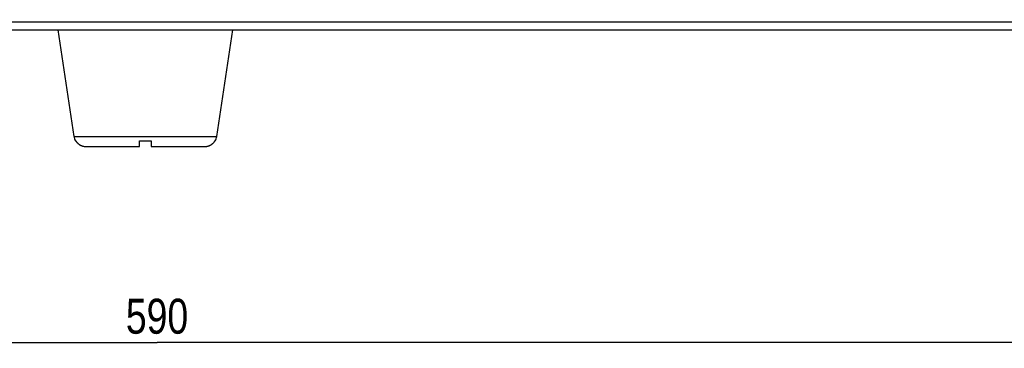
# Model space of a CAD drawing. Header units: millimetres. Extents: x 2431 to 3770, y -315 to 702.
# Tile 41 of 44: x 3432 to 3601, y -306 to -249. Entities that reach past the tile are written whole.
import ezdxf

# ---------------------------------------------------------------- set-up
doc = ezdxf.new("R2010")
doc.units = ezdxf.units.MM
doc.header["$LTSCALE"] = 65.395
doc.layers.get('0').update_dxf_attribs({"linetype": 'CONTINUOUS'})
for name, color, linetype in [('57FC-10B0120DXF_CONTINUOUS_LINE', 7, 'CONTINUOUS'), ('62RA-451HP101_DXF_DIMENSION', 7, 'CONTINUOUS'), ('62SR-6K0LO10DXF_CONTINUOUS_LINE', 7, 'CONTINUOUS')]:
    doc.layers.add(name, color=color, linetype=linetype)
doc.styles.get("Standard").update_dxf_attribs({"font": 'txt', "width": 0.8})
doc.dimstyles.new('DIMSTYLE_2', dxfattribs={"dimtxt": 6, "dimasz": 3, "dimexe": 1, "dimexo": 1, "dimgap": 1.5, "dimtad": 1, "dimdsep": 46, "dimtxsty": 'Standard', "dimblk": '_FILLED', "dimblk1": '_FILLED', "dimblk2": '_FILLED', "dimcen": 0.09, "dimazin": 2, "dimtp": 0.01, "dimtm": 0.01, "dimtfac": 1, "dimtofl": 0, "dimtmove": 0, "dimatfit": 3, "dimldrblk": '_FILLED', "dimfxl": 1, "dimtolj": 1, "dimarcsym": 0})

# ---------------------------------------------------------------- blocks, each defined once
blk = doc.blocks.new('_FILLED')
at = {"color": 0, "linetype": 'ByBlock'}
blk.add_solid([(0, 0), (-1, 0.167), (-1, -0.167)], dxfattribs=at)
blk = doc.blocks.new('*D14')
at = {"layer": '62RA-451HP101_DXF_DIMENSION', "color": 2, "linetype": 'Continuous', "transparency": 16777216}
for p, q in [((3160.62, -250.46), (3160.62, -305.82)), ((3750.62, -250.81), (3750.62, -305.82)), ((3160.62, -304.82), (3455.62, -304.82)), ((3750.62, -304.82), (3455.62, -304.82))]:
    blk.add_line(p, q, dxfattribs=at)
at = {"layer": '62RA-451HP101_DXF_DIMENSION', "color": 2, "linetype": 'Continuous', "transparency": 16777216, "xscale": 3, "yscale": 3, "zscale": 3, "rotation": 180}
blk.add_blockref('_FILLED', (3160.62, -304.82), dxfattribs=at)
at = {"layer": '62RA-451HP101_DXF_DIMENSION', "color": 2, "linetype": 'Continuous', "transparency": 16777216, "xscale": 3, "yscale": 3, "zscale": 3}
blk.add_blockref('_FILLED', (3750.62, -304.82), dxfattribs=at)
at = {"layer": '62RA-451HP101_DXF_DIMENSION', "color": 2, "linetype": 'Continuous', "transparency": 16777216, "insert": (3455.62, -297.32), "char_height": 6, "width": 14.4, "attachment_point": 2, "line_spacing_factor": 0.9}
blk.add_mtext('590', dxfattribs=at)

msp = doc.modelspace()

# ---------------------------------------------------------------- linework, layer by layer
at = {"layer": '57FC-10B0120DXF_CONTINUOUS_LINE', "color": 7, "linetype": 'Continuous'}
for p, q in [((3441.365, -269.502), (3438.62, -251.205)), ((3465.876, -269.502), (3468.62, -251.205)), ((3441.365, -269.502), (3465.876, -269.502)), ((3441.61, -270.205), (3441.652, -270.205)), ((3452.62, -270.205), (3454.62, -270.205)), ((3452.62, -271.205), (3452.62, -270.205)), ((3454.62, -270.205), (3454.62, -271.205)), ((3465.588, -270.205), (3465.63, -270.205)), ((3443.391, -271.205), (3452.62, -271.205)), ((3454.62, -271.205), (3463.849, -271.205))]:
    msp.add_line(p, q, dxfattribs=at)
for points in [[(3441.652, -270.205), (3441.683, -270.257), (3441.716, -270.308), (3441.75, -270.358), (3441.786, -270.407), (3441.823, -270.455), (3441.862, -270.502), (3441.902, -270.548), (3441.944, -270.592), (3441.987, -270.635), (3442.031, -270.677), (3442.076, -270.717), (3442.122, -270.756), (3442.169, -270.793), (3442.218, -270.829), (3442.269, -270.864), (3442.321, -270.898), (3442.375, -270.931), (3442.432, -270.963), (3442.492, -270.994), (3442.554, -271.024), (3442.619, -271.052), (3442.688, -271.079), (3442.759, -271.104), (3442.836, -271.127), (3442.916, -271.149), (3443.002, -271.168), (3443.092, -271.183), (3443.187, -271.194), (3443.286, -271.202), (3443.391, -271.205)], [(3463.849, -271.205), (3463.954, -271.202), (3464.054, -271.194), (3464.149, -271.183), (3464.239, -271.168), (3464.324, -271.149), (3464.405, -271.127), (3464.481, -271.104), (3464.553, -271.079), (3464.621, -271.052), (3464.686, -271.024), (3464.748, -270.994), (3464.808, -270.963), (3464.865, -270.931), (3464.919, -270.898), (3464.971, -270.864), (3465.022, -270.829), (3465.071, -270.793), (3465.118, -270.756), (3465.165, -270.717), (3465.21, -270.677), (3465.253, -270.635), (3465.296, -270.592), (3465.338, -270.548), (3465.378, -270.502), (3465.417, -270.455), (3465.454, -270.407), (3465.49, -270.358), (3465.524, -270.308), (3465.557, -270.257), (3465.588, -270.205)]]:
    msp.add_lwpolyline(points, dxfattribs=at)
for centre, start, end in [((3443.342, -269.205), 188.53077, 210), ((3463.898, -269.205), 330, 351.46923)]:
    msp.add_arc(centre, 2, start, end, dxfattribs=at)
at = {"layer": '62SR-6K0LO10DXF_CONTINUOUS_LINE', "color": 3, "linetype": 'Continuous'}
for p, q in [((3205.27, -249.805), (3750.62, -249.805)), ((3203.87, -251.205), (3750.62, -251.205))]:
    msp.add_line(p, q, dxfattribs=at)

# ---------------------------------------------------------------- dimensions: what is measured, and where the dimension line sits
at = {"layer": '62RA-451HP101_DXF_DIMENSION', "color": 2, "linetype": 'Continuous'}
dim = msp.add_linear_dim(base=(3750.62, -304.82), p1=(3160.62, -249.455), p2=(3750.62, -249.805), dimstyle='DIMSTYLE_2', dxfattribs=at)
dim.commit()
dim.dimension.update_dxf_attribs({"geometry": '*D14', "text_midpoint": (3455.62, -304.82), "dimtype": 160})

doc.saveas('drawing.dxf')
